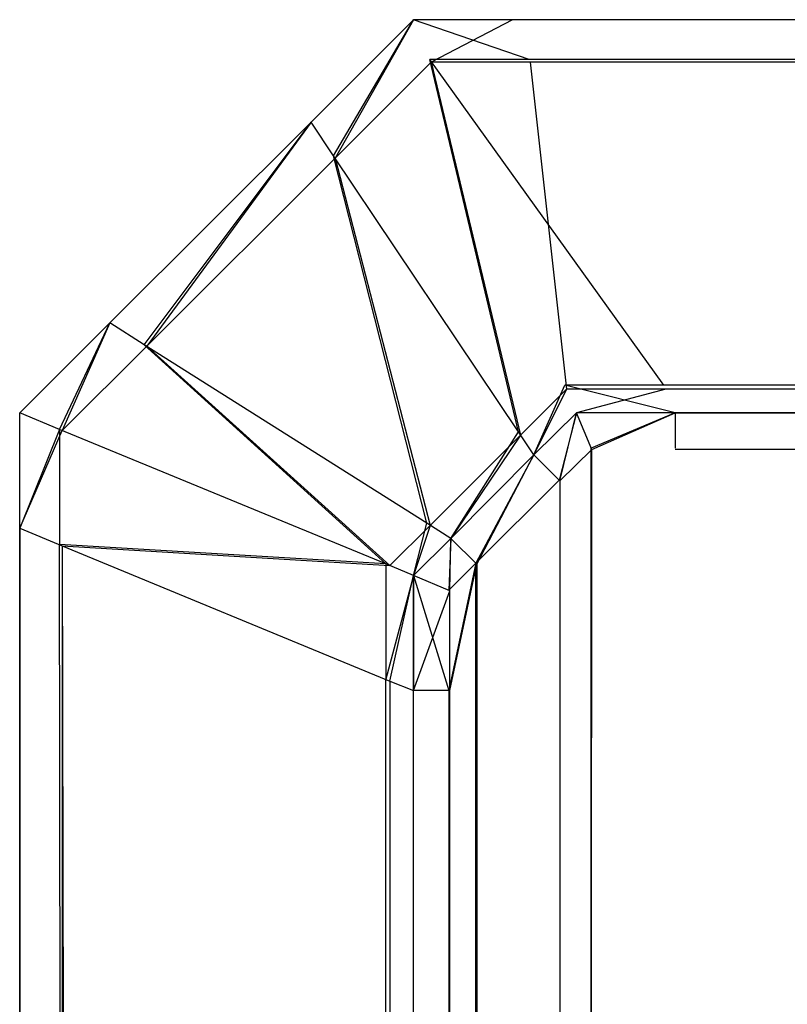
# Model space of a CAD drawing. Extents: x 0 to 1.6, y -0.5 to 0.
# Tile 42 of 186: x 0 to 0.00195, y -0.00328 to -0.00078. Entities that reach past the tile are written whole.
import ezdxf

# ---------------------------------------------------------------- set-up
doc = ezdxf.new("R2010")
doc.units = 0
doc.layers.add('L0_ABDECKPL_0___REPLACEMTFOREMP', color=7, linetype='CONTINUOUS')

msp = doc.modelspace()

# ---------------------------------------------------------------- linework, layer by layer
at = {"layer": 'L0_ABDECKPL_0___REPLACEMTFOREMP', "color": 39}
for points, invisible_edges in [([(0.000801, -0.00113, 0.60235), (0.001, -0.000778, 0.602241), (0.00074, -0.001038, 0.602241), (0.000801, -0.00113, 0.60235)], 13), ([(0.001, -0.000778, 0.592241), (0.000797, -0.001124, 0.59214), (0.00074, -0.001038, 0.592241), (0.001, -0.000778, 0.592241)], 13), ([(0.00074, -0.001038, 0.592379), (0.001, -0.000778, 0.592241), (0.00074, -0.001038, 0.592241), (0.00074, -0.001038, 0.592379)], 13), ([(0.001, -0.000778, 0.592241), (0.00074, -0.001038, 0.592379), (0.001, -0.000778, 0.592379), (0.001, -0.000778, 0.592241)], 14), ([(0.00074, -0.001038, 0.602241), (0.001, -0.000778, 0.602063), (0.00074, -0.001038, 0.602063), (0.00074, -0.001038, 0.602241)], 13), ([(0.001, -0.000778, 0.602063), (0.00074, -0.001038, 0.602241), (0.001, -0.000778, 0.602241), (0.001, -0.000778, 0.602063)], 14), ([(0.00074, -0.001038, 0.602063), (0.001, -0.000778, 0.592379), (0.00074, -0.001038, 0.592379), (0.00074, -0.001038, 0.602063)], 13), ([(0.001, -0.000778, 0.592379), (0.00074, -0.001038, 0.602063), (0.001, -0.000778, 0.602063), (0.001, -0.000778, 0.592379)], 14), ([(0.000797, -0.001124, 0.59214), (0.001, -0.000778, 0.592241), (0.001042, -0.000879, 0.59214), (0.000797, -0.001124, 0.59214)], 14), ([(0.001, -0.000778, 0.602241), (0.000801, -0.00113, 0.60235), (0.001045, -0.000886, 0.60235), (0.001, -0.000778, 0.602241)], 14), ([(0.001, -0.000778, 0.602241), (0.001252, -0.000778, 0.602063), (0.001, -0.000778, 0.602063), (0.001, -0.000778, 0.602241)], 13), ([(0.001252, -0.000778, 0.602063), (0.001, -0.000778, 0.602241), (0.001252, -0.000778, 0.602241), (0.001252, -0.000778, 0.602063)], 14), ([(0.001, -0.000778, 0.602063), (0.001252, -0.000778, 0.592379), (0.001, -0.000778, 0.592379), (0.001, -0.000778, 0.602063)], 13), ([(0.001252, -0.000778, 0.592379), (0.001, -0.000778, 0.602063), (0.001252, -0.000778, 0.602063), (0.001252, -0.000778, 0.592379)], 14), ([(0.001045, -0.000886, 0.60235), (0.001252, -0.000778, 0.602241), (0.001, -0.000778, 0.602241), (0.001045, -0.000886, 0.60235)], 13), ([(0.001, -0.000778, 0.592379), (0.001252, -0.000778, 0.592241), (0.001, -0.000778, 0.592241), (0.001, -0.000778, 0.592379)], 13), ([(0.001252, -0.000778, 0.592241), (0.001, -0.000778, 0.592379), (0.001252, -0.000778, 0.592379), (0.001252, -0.000778, 0.592241)], 14), ([(0.001, -0.000778, 0.592241), (0.001294, -0.000879, 0.59214), (0.001042, -0.000879, 0.59214), (0.001, -0.000778, 0.592241)], 13), ([(0.001294, -0.000879, 0.59214), (0.001, -0.000778, 0.592241), (0.001252, -0.000778, 0.592241), (0.001294, -0.000879, 0.59214)], 14), ([(0.001252, -0.000778, 0.602241), (0.001045, -0.000886, 0.60235), (0.001297, -0.000886, 0.60235), (0.001252, -0.000778, 0.602241)], 14), ([(0.001252, -0.000778, 0.592379), (0.471779, -0.000778, 0.592241), (0.001252, -0.000778, 0.592241), (0.001252, -0.000778, 0.592379)], 13), ([(0.471779, -0.000778, 0.592241), (0.001252, -0.000778, 0.592379), (0.471779, -0.000778, 0.592379), (0.471779, -0.000778, 0.592241)], 14), ([(0.001252, -0.000778, 0.592241), (0.471779, -0.000879, 0.59214), (0.001294, -0.000879, 0.59214), (0.001252, -0.000778, 0.592241)], 13), ([(0.471779, -0.000879, 0.59214), (0.001252, -0.000778, 0.592241), (0.471779, -0.000778, 0.592241), (0.471779, -0.000879, 0.59214)], 14), ([(0.001252, -0.000778, 0.602063), (0.471779, -0.000778, 0.592379), (0.001252, -0.000778, 0.592379), (0.001252, -0.000778, 0.602063)], 13), ([(0.471779, -0.000778, 0.592379), (0.001252, -0.000778, 0.602063), (0.471779, -0.000778, 0.602063), (0.471779, -0.000778, 0.592379)], 14), ([(0.001297, -0.000886, 0.60235), (0.471779, -0.000778, 0.602241), (0.001252, -0.000778, 0.602241), (0.001297, -0.000886, 0.60235)], 13), ([(0.001252, -0.000778, 0.602241), (0.471779, -0.000778, 0.602063), (0.001252, -0.000778, 0.602063), (0.001252, -0.000778, 0.602241)], 13), ([(0.471779, -0.000778, 0.602063), (0.001252, -0.000778, 0.602241), (0.471779, -0.000778, 0.602241), (0.471779, -0.000778, 0.602063)], 14), ([(0.471779, -0.000778, 0.602241), (0.001297, -0.000886, 0.60235), (0.471779, -0.000886, 0.60235), (0.471779, -0.000778, 0.602241)], 14), ([(0.001042, -0.000879, 0.59214), (0.001267, -0.001825, 0.591312), (0.000797, -0.001124, 0.59214), (0.001042, -0.000879, 0.59214)], 13), ([(0.001272, -0.001834, 0.603181), (0.001045, -0.000886, 0.60235), (0.000801, -0.00113, 0.60235), (0.001272, -0.001834, 0.603181)], 13), ([(0.001267, -0.001825, 0.591312), (0.001042, -0.000879, 0.59214), (0.001385, -0.001707, 0.591312), (0.001267, -0.001825, 0.591312)], 14), ([(0.001042, -0.000879, 0.59214), (0.001636, -0.001707, 0.591312), (0.001385, -0.001707, 0.591312), (0.001042, -0.000879, 0.59214)], 13), ([(0.001636, -0.001707, 0.591312), (0.001042, -0.000879, 0.59214), (0.001294, -0.000879, 0.59214), (0.001636, -0.001707, 0.591312)], 14), ([(0.001045, -0.000886, 0.60235), (0.001272, -0.001834, 0.603181), (0.001389, -0.001717, 0.603181), (0.001045, -0.000886, 0.60235)], 14), ([(0.001389, -0.001717, 0.603181), (0.001297, -0.000886, 0.60235), (0.001045, -0.000886, 0.60235), (0.001389, -0.001717, 0.603181)], 13), ([(0.001294, -0.000879, 0.59214), (0.471779, -0.001707, 0.591312), (0.001636, -0.001707, 0.591312), (0.001294, -0.000879, 0.59214)], 13), ([(0.471779, -0.001707, 0.591312), (0.001294, -0.000879, 0.59214), (0.471779, -0.000879, 0.59214), (0.471779, -0.001707, 0.591312)], 14), ([(0.001297, -0.000886, 0.60235), (0.001389, -0.001717, 0.603181), (0.001641, -0.001717, 0.603181), (0.001297, -0.000886, 0.60235)], 14), ([(0.001641, -0.001717, 0.603181), (0.471779, -0.000886, 0.60235), (0.001297, -0.000886, 0.60235), (0.001641, -0.001717, 0.603181)], 13), ([(0.471779, -0.000886, 0.60235), (0.001641, -0.001717, 0.603181), (0.471779, -0.001717, 0.603181), (0.471779, -0.000886, 0.60235)], 14), ([(0.000323, -0.001608, 0.60235), (0.00074, -0.001038, 0.602241), (0.000229, -0.001548, 0.602241), (0.000323, -0.001608, 0.60235)], 13), ([(0.00074, -0.001038, 0.592241), (0.000316, -0.001604, 0.59214), (0.000229, -0.001548, 0.592241), (0.00074, -0.001038, 0.592241)], 13), ([(0.000229, -0.001548, 0.592379), (0.00074, -0.001038, 0.592241), (0.000229, -0.001548, 0.592241), (0.000229, -0.001548, 0.592379)], 13), ([(0.00074, -0.001038, 0.592241), (0.000229, -0.001548, 0.592379), (0.00074, -0.001038, 0.592379), (0.00074, -0.001038, 0.592241)], 14), ([(0.000229, -0.001548, 0.602241), (0.00074, -0.001038, 0.602063), (0.000229, -0.001548, 0.602063), (0.000229, -0.001548, 0.602241)], 13), ([(0.00074, -0.001038, 0.602063), (0.000229, -0.001548, 0.602241), (0.00074, -0.001038, 0.602241), (0.00074, -0.001038, 0.602063)], 14), ([(0.000229, -0.001548, 0.602063), (0.00074, -0.001038, 0.592379), (0.000229, -0.001548, 0.592379), (0.000229, -0.001548, 0.602063)], 13), ([(0.00074, -0.001038, 0.592379), (0.000229, -0.001548, 0.602063), (0.00074, -0.001038, 0.602063), (0.00074, -0.001038, 0.592379)], 14), ([(0.000316, -0.001604, 0.59214), (0.00074, -0.001038, 0.592241), (0.000797, -0.001124, 0.59214), (0.000316, -0.001604, 0.59214)], 14), ([(0.00074, -0.001038, 0.602241), (0.000323, -0.001608, 0.60235), (0.000801, -0.00113, 0.60235), (0.00074, -0.001038, 0.602241)], 14), ([(0.000797, -0.001124, 0.59214), (0.001034, -0.002057, 0.591312), (0.000316, -0.001604, 0.59214), (0.000797, -0.001124, 0.59214)], 13), ([(0.001034, -0.002057, 0.591312), (0.000797, -0.001124, 0.59214), (0.001267, -0.001825, 0.591312), (0.001034, -0.002057, 0.591312)], 14), ([(0.001043, -0.002063, 0.603181), (0.000801, -0.00113, 0.60235), (0.000323, -0.001608, 0.60235), (0.001043, -0.002063, 0.603181)], 13), ([(0.000801, -0.00113, 0.60235), (0.001043, -0.002063, 0.603181), (0.001272, -0.001834, 0.603181), (0.000801, -0.00113, 0.60235)], 14), ([(0, -0.001777, 0.592379), (0.000229, -0.001548, 0.592241), (0, -0.001777, 0.592241), (0, -0.001777, 0.592379)], 13), ([(0.000229, -0.001548, 0.592241), (0, -0.001777, 0.592379), (0.000229, -0.001548, 0.592379), (0.000229, -0.001548, 0.592241)], 14), ([(0.000229, -0.001548, 0.592241), (0.000101, -0.001819, 0.59214), (0, -0.001777, 0.592241), (0.000229, -0.001548, 0.592241)], 13), ([(0.000108, -0.001822, 0.60235), (0.000229, -0.001548, 0.602241), (0, -0.001777, 0.602241), (0.000108, -0.001822, 0.60235)], 13), ([(0, -0.001777, 0.602241), (0.000229, -0.001548, 0.602063), (0, -0.001777, 0.602063), (0, -0.001777, 0.602241)], 13), ([(0.000229, -0.001548, 0.602063), (0, -0.001777, 0.602241), (0.000229, -0.001548, 0.602241), (0.000229, -0.001548, 0.602063)], 14), ([(0, -0.001777, 0.602063), (0.000229, -0.001548, 0.592379), (0, -0.001777, 0.592379), (0, -0.001777, 0.602063)], 13), ([(0.000229, -0.001548, 0.592379), (0, -0.001777, 0.602063), (0.000229, -0.001548, 0.602063), (0.000229, -0.001548, 0.592379)], 14), ([(0.000101, -0.001819, 0.59214), (0.000229, -0.001548, 0.592241), (0.000316, -0.001604, 0.59214), (0.000101, -0.001819, 0.59214)], 14), ([(0.000229, -0.001548, 0.602241), (0.000108, -0.001822, 0.60235), (0.000323, -0.001608, 0.60235), (0.000229, -0.001548, 0.602241)], 14), ([(0.000316, -0.001604, 0.59214), (0.00093, -0.002161, 0.591312), (0.000101, -0.001819, 0.59214), (0.000316, -0.001604, 0.59214)], 13), ([(0.00094, -0.002165, 0.603181), (0.000323, -0.001608, 0.60235), (0.000108, -0.001822, 0.60235), (0.00094, -0.002165, 0.603181)], 13), ([(0.00093, -0.002161, 0.591312), (0.000316, -0.001604, 0.59214), (0.001034, -0.002057, 0.591312), (0.00093, -0.002161, 0.591312)], 14), ([(0.000323, -0.001608, 0.60235), (0.00094, -0.002165, 0.603181), (0.001043, -0.002063, 0.603181), (0.000323, -0.001608, 0.60235)], 14), ([(0.001385, -0.001707, 0.591312), (0.001306, -0.001884, 0.591241), (0.001267, -0.001825, 0.591312), (0.001385, -0.001707, 0.591312)], 13), ([(0.001306, -0.001884, 0.603241), (0.001389, -0.001717, 0.603181), (0.001272, -0.001834, 0.603181), (0.001306, -0.001884, 0.603241)], 13), ([(0.001306, -0.001884, 0.591241), (0.001385, -0.001707, 0.591312), (0.001414, -0.001777, 0.591241), (0.001306, -0.001884, 0.591241)], 14), ([(0.001389, -0.001717, 0.603181), (0.001306, -0.001884, 0.603241), (0.001414, -0.001777, 0.603241), (0.001389, -0.001717, 0.603181)], 14), ([(0.001385, -0.001707, 0.591312), (0.001665, -0.001777, 0.591241), (0.001414, -0.001777, 0.591241), (0.001385, -0.001707, 0.591312)], 13), ([(0.001665, -0.001777, 0.591241), (0.001385, -0.001707, 0.591312), (0.001636, -0.001707, 0.591312), (0.001665, -0.001777, 0.591241)], 14), ([(0.001414, -0.001777, 0.603241), (0.001641, -0.001717, 0.603181), (0.001389, -0.001717, 0.603181), (0.001414, -0.001777, 0.603241)], 13), ([(0.001641, -0.001717, 0.603181), (0.001414, -0.001777, 0.603241), (0.001665, -0.001777, 0.603241), (0.001641, -0.001717, 0.603181)], 14), ([(0.001636, -0.001707, 0.591312), (0.471779, -0.001777, 0.591241), (0.001665, -0.001777, 0.591241), (0.001636, -0.001707, 0.591312)], 13), ([(0.471779, -0.001777, 0.591241), (0.001636, -0.001707, 0.591312), (0.471779, -0.001707, 0.591312), (0.471779, -0.001777, 0.591241)], 14), ([(0.001665, -0.001777, 0.603241), (0.471779, -0.001717, 0.603181), (0.001641, -0.001717, 0.603181), (0.001665, -0.001777, 0.603241)], 13), ([(0.471779, -0.001717, 0.603181), (0.001665, -0.001777, 0.603241), (0.471779, -0.001777, 0.603241), (0.471779, -0.001717, 0.603181)], 14), ([(0, -0.001777, 0.602241), (0, -0.00207, 0.602063), (0, -0.00207, 0.602241), (0, -0.001777, 0.602241)], 13), ([(0, -0.00207, 0.602063), (0, -0.001777, 0.602241), (0, -0.001777, 0.602063), (0, -0.00207, 0.602063)], 14), ([(0, -0.00207, 0.602241), (0.000108, -0.001822, 0.60235), (0, -0.001777, 0.602241), (0, -0.00207, 0.602241)], 14), ([(0.000101, -0.001819, 0.59214), (0, -0.00207, 0.592241), (0, -0.001777, 0.592241), (0.000101, -0.001819, 0.59214)], 14), ([(0, -0.001777, 0.602063), (0, -0.00207, 0.592379), (0, -0.00207, 0.602063), (0, -0.001777, 0.602063)], 13), ([(0, -0.00207, 0.592379), (0, -0.001777, 0.602063), (0, -0.001777, 0.592379), (0, -0.00207, 0.592379)], 14), ([(0, -0.001777, 0.592379), (0, -0.00207, 0.592241), (0, -0.00207, 0.592379), (0, -0.001777, 0.592379)], 13), ([(0, -0.00207, 0.592241), (0, -0.001777, 0.592379), (0, -0.001777, 0.592241), (0, -0.00207, 0.592241)], 14), ([(0.00137, -0.001948, 0.603241), (0.001414, -0.001777, 0.603241), (0.001306, -0.001884, 0.603241), (0.00137, -0.001948, 0.603241)], 13), ([(0.001414, -0.001777, 0.591241), (0.001372, -0.00195, 0.591241), (0.001306, -0.001884, 0.591241), (0.001414, -0.001777, 0.591241)], 13), ([(0.001414, -0.001777, 0.603241), (0.00137, -0.001948, 0.603241), (0.001452, -0.001867, 0.603241), (0.001414, -0.001777, 0.603241)], 14), ([(0.001372, -0.00195, 0.591241), (0.001414, -0.001777, 0.591241), (0.001453, -0.00187, 0.591241), (0.001372, -0.00195, 0.591241)], 14), ([(0.001452, -0.001867, 0.603241), (0.001665, -0.001777, 0.603241), (0.001414, -0.001777, 0.603241), (0.001452, -0.001867, 0.603241)], 13), ([(0.001665, -0.001777, 0.591241), (0.001453, -0.00187, 0.591241), (0.001414, -0.001777, 0.591241), (0.001665, -0.001777, 0.591241)], 13), ([(0.001665, -0.001777, 0.603241), (0.001452, -0.001867, 0.603241), (0.001665, -0.001867, 0.603241), (0.001665, -0.001777, 0.603241)], 14), ([(0.001453, -0.00187, 0.591241), (0.001665, -0.001777, 0.591241), (0.001665, -0.00187, 0.591241), (0.001453, -0.00187, 0.591241)], 14), ([(0.001665, -0.001777, 0.591241), (0.471779, -0.00187, 0.591241), (0.001665, -0.00187, 0.591241), (0.001665, -0.001777, 0.591241)], 13), ([(0.471779, -0.00187, 0.591241), (0.001665, -0.001777, 0.591241), (0.471779, -0.001777, 0.591241), (0.471779, -0.00187, 0.591241)], 14), ([(0.471779, -0.001867, 0.603241), (0.001665, -0.001777, 0.603241), (0.001665, -0.001867, 0.603241), (0.471779, -0.001867, 0.603241)], 13), ([(0.001665, -0.001777, 0.603241), (0.471779, -0.001867, 0.603241), (0.471779, -0.001777, 0.603241), (0.001665, -0.001777, 0.603241)], 14), ([(0, -0.00207, 0.592241), (0.000101, -0.001819, 0.59214), (0.000101, -0.002112, 0.59214), (0, -0.00207, 0.592241)], 13), ([(0.000108, -0.001822, 0.60235), (0, -0.00207, 0.602241), (0.000108, -0.002115, 0.60235), (0.000108, -0.001822, 0.60235)], 13), ([(0.00093, -0.002161, 0.591312), (0.000101, -0.002112, 0.59214), (0.000101, -0.001819, 0.59214), (0.00093, -0.002161, 0.591312)], 14), ([(0.000108, -0.002115, 0.60235), (0.00094, -0.002165, 0.603181), (0.000108, -0.001822, 0.60235), (0.000108, -0.002115, 0.60235)], 14), ([(0.001267, -0.001825, 0.591312), (0.001095, -0.002096, 0.591241), (0.001034, -0.002057, 0.591312), (0.001267, -0.001825, 0.591312)], 13), ([(0.001095, -0.002096, 0.591241), (0.001267, -0.001825, 0.591312), (0.001306, -0.001884, 0.591241), (0.001095, -0.002096, 0.591241)], 14), ([(0.001095, -0.002096, 0.603241), (0.001272, -0.001834, 0.603181), (0.001043, -0.002063, 0.603181), (0.001095, -0.002096, 0.603241)], 13), ([(0.001272, -0.001834, 0.603181), (0.001095, -0.002096, 0.603241), (0.001306, -0.001884, 0.603241), (0.001272, -0.001834, 0.603181)], 14), ([(0.00137, -0.001948, 0.603241), (0.0014, -0.49986, 0.603241), (0.001452, -0.001867, 0.603241), (0.00137, -0.001948, 0.603241)], 13), ([(0.001403, -0.499858, 0.591241), (0.001372, -0.00195, 0.591241), (0.001453, -0.00187, 0.591241), (0.001403, -0.499858, 0.591241)], 13), ([(0.001452, -0.001867, 0.603241), (0.0014, -0.49986, 0.603241), (0.001452, -0.499911, 0.603241), (0.001452, -0.001867, 0.603241)], 10), ([(0.001403, -0.499858, 0.591241), (0.001453, -0.00187, 0.591241), (0.001453, -0.499908, 0.591241), (0.001403, -0.499858, 0.591241)], 10), ([(0.001452, -0.001867, 0.603241), (0.001452, -0.499911, 0.603241), (0.001665, -0.001867, 0.603241), (0.001452, -0.001867, 0.603241)], 15), ([(0.001665, -0.001867, 0.603241), (0.001452, -0.499911, 0.603241), (0.001616, -0.499911, 0.603241), (0.001665, -0.001867, 0.603241)], 15), ([(0.001453, -0.499908, 0.591241), (0.001453, -0.00187, 0.591241), (0.001665, -0.00187, 0.591241), (0.001453, -0.499908, 0.591241)], 15), ([(0.001453, -0.499908, 0.591241), (0.001665, -0.00187, 0.591241), (0.001616, -0.499908, 0.591241), (0.001453, -0.499908, 0.591241)], 15), ([(0.001665, -0.001867, 0.603241), (0.001616, -0.499911, 0.603241), (0.471779, -0.499911, 0.603241), (0.001665, -0.001867, 0.603241)], 15), ([(0.001616, -0.499908, 0.591241), (0.001665, -0.00187, 0.591241), (0.475865, -0.499908, 0.591241), (0.001616, -0.499908, 0.591241)], 15), ([(0.001665, -0.001867, 0.603241), (0.471779, -0.499911, 0.603241), (0.471779, -0.001867, 0.603241), (0.001665, -0.001867, 0.603241)], 15), ([(0.475865, -0.499908, 0.591241), (0.001665, -0.00187, 0.591241), (0.471779, -0.00187, 0.591241), (0.475865, -0.499908, 0.591241)], 15), ([(0.001159, -0.002159, 0.603241), (0.001306, -0.001884, 0.603241), (0.001095, -0.002096, 0.603241), (0.001159, -0.002159, 0.603241)], 13), ([(0.001306, -0.001884, 0.591241), (0.001161, -0.002162, 0.591241), (0.001095, -0.002096, 0.591241), (0.001306, -0.001884, 0.591241)], 13), ([(0.001306, -0.001884, 0.603241), (0.001159, -0.002159, 0.603241), (0.00137, -0.001948, 0.603241), (0.001306, -0.001884, 0.603241)], 14), ([(0.001161, -0.002162, 0.591241), (0.001306, -0.001884, 0.591241), (0.001372, -0.00195, 0.591241), (0.001161, -0.002162, 0.591241)], 14), ([(0.001159, -0.002159, 0.603241), (0.0014, -0.49986, 0.603241), (0.00137, -0.001948, 0.603241), (0.001159, -0.002159, 0.603241)], 10), ([(0.001403, -0.499858, 0.591241), (0.001161, -0.002162, 0.591241), (0.001372, -0.00195, 0.591241), (0.001403, -0.499858, 0.591241)], 10), ([(0.000108, -0.499714, 0.60235), (0, -0.00207, 0.602241), (0, -0.499759, 0.602241), (0.000108, -0.499714, 0.60235)], 13), ([(0, -0.00207, 0.602241), (0.000108, -0.499714, 0.60235), (0.000108, -0.002115, 0.60235), (0, -0.00207, 0.602241)], 14), ([(0, -0.00207, 0.602241), (0, -0.499759, 0.602063), (0, -0.499759, 0.602241), (0, -0.00207, 0.602241)], 13), ([(0, -0.499759, 0.602063), (0, -0.00207, 0.602241), (0, -0.00207, 0.602063), (0, -0.499759, 0.602063)], 14), ([(0, -0.00207, 0.592241), (0.000101, -0.499717, 0.59214), (0, -0.499759, 0.592241), (0, -0.00207, 0.592241)], 13), ([(0.000101, -0.499717, 0.59214), (0, -0.00207, 0.592241), (0.000101, -0.002112, 0.59214), (0.000101, -0.499717, 0.59214)], 14), ([(0, -0.00207, 0.602063), (0, -0.499759, 0.592379), (0, -0.499759, 0.602063), (0, -0.00207, 0.602063)], 13), ([(0, -0.499759, 0.592379), (0, -0.00207, 0.602063), (0, -0.00207, 0.592379), (0, -0.499759, 0.592379)], 14), ([(0, -0.00207, 0.592379), (0, -0.499759, 0.592241), (0, -0.499759, 0.592379), (0, -0.00207, 0.592379)], 13), ([(0, -0.499759, 0.592241), (0, -0.00207, 0.592379), (0, -0.00207, 0.592241), (0, -0.499759, 0.592241)], 14), ([(0.001034, -0.002057, 0.591312), (0.001, -0.00219, 0.591241), (0.00093, -0.002161, 0.591312), (0.001034, -0.002057, 0.591312)], 13), ([(0.001, -0.00219, 0.603241), (0.001043, -0.002063, 0.603181), (0.00094, -0.002165, 0.603181), (0.001, -0.00219, 0.603241)], 13), ([(0.001, -0.00219, 0.591241), (0.001034, -0.002057, 0.591312), (0.001095, -0.002096, 0.591241), (0.001, -0.00219, 0.591241)], 14), ([(0.001043, -0.002063, 0.603181), (0.001, -0.00219, 0.603241), (0.001095, -0.002096, 0.603241), (0.001043, -0.002063, 0.603181)], 14), ([(0.00109, -0.002228, 0.603241), (0.001095, -0.002096, 0.603241), (0.001, -0.00219, 0.603241), (0.00109, -0.002228, 0.603241)], 13), ([(0.001095, -0.002096, 0.591241), (0.001093, -0.002229, 0.591241), (0.001, -0.00219, 0.591241), (0.001095, -0.002096, 0.591241)], 13), ([(0.001095, -0.002096, 0.603241), (0.00109, -0.002228, 0.603241), (0.001159, -0.002159, 0.603241), (0.001095, -0.002096, 0.603241)], 14), ([(0.001093, -0.002229, 0.591241), (0.001095, -0.002096, 0.591241), (0.001161, -0.002162, 0.591241), (0.001093, -0.002229, 0.591241)], 14), ([(0.000101, -0.002112, 0.59214), (0.00093, -0.002161, 0.591312), (0.00093, -0.002454, 0.591312), (0.000101, -0.002112, 0.59214)], 13), ([(0.000101, -0.002112, 0.59214), (0.00093, -0.499375, 0.591312), (0.000101, -0.499717, 0.59214), (0.000101, -0.002112, 0.59214)], 13), ([(0.00093, -0.499375, 0.591312), (0.000101, -0.002112, 0.59214), (0.00093, -0.002454, 0.591312), (0.00093, -0.499375, 0.591312)], 14), ([(0.00094, -0.002165, 0.603181), (0.000108, -0.002115, 0.60235), (0.00094, -0.002459, 0.603181), (0.00094, -0.002165, 0.603181)], 13), ([(0.00094, -0.499371, 0.603181), (0.000108, -0.002115, 0.60235), (0.000108, -0.499714, 0.60235), (0.00094, -0.499371, 0.603181)], 13), ([(0.000108, -0.002115, 0.60235), (0.00094, -0.499371, 0.603181), (0.00094, -0.002459, 0.603181), (0.000108, -0.002115, 0.60235)], 14), ([(0.001, -0.00219, 0.591241), (0.00093, -0.002454, 0.591312), (0.00093, -0.002161, 0.591312), (0.001, -0.00219, 0.591241)], 14), ([(0.00094, -0.002459, 0.603181), (0.001, -0.00219, 0.603241), (0.00094, -0.002165, 0.603181), (0.00094, -0.002459, 0.603181)], 14), ([(0.00109, -0.002483, 0.603241), (0.001159, -0.002159, 0.603241), (0.00109, -0.002228, 0.603241), (0.00109, -0.002483, 0.603241)], 13), ([(0.001159, -0.002159, 0.603241), (0.00109, -0.002483, 0.603241), (0.00109, -0.499346, 0.603241), (0.001159, -0.002159, 0.603241)], 10), ([(0.001159, -0.002159, 0.603241), (0.00109, -0.499346, 0.603241), (0.00109, -0.49955, 0.603241), (0.001159, -0.002159, 0.603241)], 13), ([(0.001159, -0.002159, 0.603241), (0.00109, -0.49955, 0.603241), (0.00115, -0.49961, 0.603241), (0.001159, -0.002159, 0.603241)], 10), ([(0.001161, -0.002162, 0.591241), (0.001093, -0.002483, 0.591241), (0.001093, -0.002229, 0.591241), (0.001161, -0.002162, 0.591241)], 13), ([(0.001093, -0.002483, 0.591241), (0.001161, -0.002162, 0.591241), (0.001093, -0.499346, 0.591241), (0.001093, -0.002483, 0.591241)], 10), ([(0.001093, -0.499346, 0.591241), (0.001161, -0.002162, 0.591241), (0.001093, -0.499549, 0.591241), (0.001093, -0.499346, 0.591241)], 13), ([(0.001093, -0.499549, 0.591241), (0.001161, -0.002162, 0.591241), (0.001152, -0.499608, 0.591241), (0.001093, -0.499549, 0.591241)], 10), ([(0.001159, -0.002159, 0.603241), (0.00115, -0.49961, 0.603241), (0.0014, -0.49986, 0.603241), (0.001159, -0.002159, 0.603241)], 13), ([(0.001152, -0.499608, 0.591241), (0.001161, -0.002162, 0.591241), (0.001403, -0.499858, 0.591241), (0.001152, -0.499608, 0.591241)], 13), ([(0.00093, -0.002454, 0.591312), (0.001, -0.00219, 0.591241), (0.001, -0.002483, 0.591241), (0.00093, -0.002454, 0.591312)], 13), ([(0.001, -0.00219, 0.603241), (0.00094, -0.002459, 0.603181), (0.001, -0.002483, 0.603241), (0.001, -0.00219, 0.603241)], 13), ([(0.00109, -0.002483, 0.603241), (0.001, -0.00219, 0.603241), (0.001, -0.002483, 0.603241), (0.00109, -0.002483, 0.603241)], 13), ([(0.001, -0.00219, 0.603241), (0.00109, -0.002483, 0.603241), (0.00109, -0.002228, 0.603241), (0.001, -0.00219, 0.603241)], 14), ([(0.001093, -0.002229, 0.591241), (0.001, -0.002483, 0.591241), (0.001, -0.00219, 0.591241), (0.001093, -0.002229, 0.591241)], 13), ([(0.001, -0.002483, 0.591241), (0.001093, -0.002229, 0.591241), (0.001093, -0.002483, 0.591241), (0.001, -0.002483, 0.591241)], 14), ([(0.00093, -0.002454, 0.591312), (0.001, -0.499346, 0.591241), (0.00093, -0.499375, 0.591312), (0.00093, -0.002454, 0.591312)], 13), ([(0.001, -0.499346, 0.591241), (0.00093, -0.002454, 0.591312), (0.001, -0.002483, 0.591241), (0.001, -0.499346, 0.591241)], 14), ([(0.001, -0.499346, 0.603241), (0.00094, -0.002459, 0.603181), (0.00094, -0.499371, 0.603181), (0.001, -0.499346, 0.603241)], 13), ([(0.00094, -0.002459, 0.603181), (0.001, -0.499346, 0.603241), (0.001, -0.002483, 0.603241), (0.00094, -0.002459, 0.603181)], 14), ([(0.001, -0.499346, 0.603241), (0.00109, -0.002483, 0.603241), (0.001, -0.002483, 0.603241), (0.001, -0.499346, 0.603241)], 13), ([(0.00109, -0.002483, 0.603241), (0.001, -0.499346, 0.603241), (0.00109, -0.499346, 0.603241), (0.00109, -0.002483, 0.603241)], 14), ([(0.001093, -0.002483, 0.591241), (0.001, -0.499346, 0.591241), (0.001, -0.002483, 0.591241), (0.001093, -0.002483, 0.591241)], 13), ([(0.001, -0.499346, 0.591241), (0.001093, -0.002483, 0.591241), (0.001093, -0.499346, 0.591241), (0.001, -0.499346, 0.591241)], 14)]:
    msp.add_3dface(points, dxfattribs=dict(at, invisible_edges=invisible_edges))

doc.saveas('drawing.dxf')
